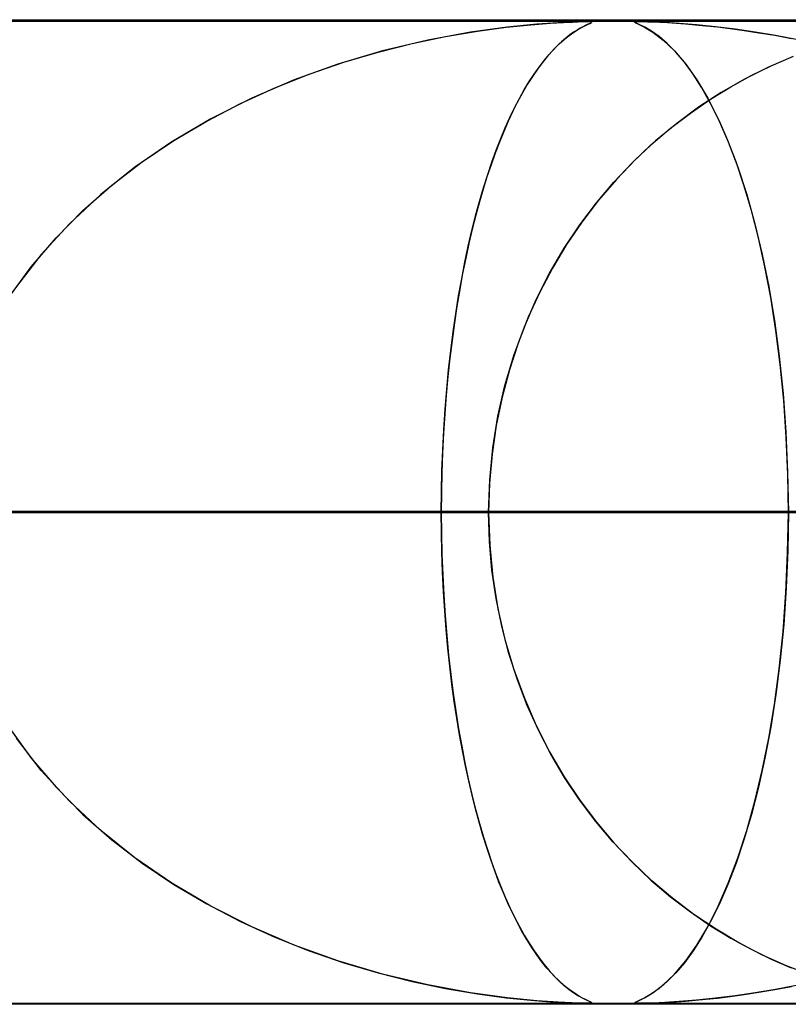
# Model space of a CAD drawing. Header units: millimetres. Extents: x -625 to 625, y -732 to 732.
# Tile 8 of 48: x -212.3 to -204.48, y 721.49 to 731.5. Entities that reach past the tile are written whole.
import ezdxf

# ---------------------------------------------------------------- set-up
doc = ezdxf.new("R2010")
doc.units = ezdxf.units.MM
doc.layers.add('HIDDEN', color=7, linetype='Continuous')
doc.layers.add('THICK', color=7, linetype='Continuous')

msp = doc.modelspace()

# ---------------------------------------------------------------- linework, layer by layer
at = {"layer": 'HIDDEN'}
for p, q in [((0, 731.49), (-501.5, 731.49)), ((0, 731.49), (-255.284, 731.49)), ((0, 731.49), (-255.284, 731.49)), ((0, 731.48), (-244.666, 731.48)), ((-207.352, 731.423), (-207.101, 731.449)), ((-207.04, 731.454), (-207.343, 731.424)), ((-207.101, 731.449), (-206.903, 731.464)), ((-206.822, 731.469), (-207.04, 731.454)), ((-206.903, 731.464), (-206.768, 731.472)), ((-206.684, 731.476), (-206.822, 731.469)), ((-206.768, 731.472), (-206.679, 731.476)), ((-206.595, 731.479), (-206.684, 731.476)), ((-206.679, 731.476), (-206.619, 731.478)), ((-206.619, 731.478), (-206.571, 731.48)), ((-206.535, 731.48), (-206.595, 731.479)), ((-206.549, 731.44), (-206.573, 731.428)), ((-206.572, 731.428), (-206.533, 731.448)), ((-206.571, 731.48), (-206.535, 731.48)), ((-206.528, 731.45), (-206.549, 731.44)), ((-206.535, 731.48), (-206.533, 731.48)), ((-206.5, 731.479), (-206.535, 731.48)), ((-206.533, 731.48), (-206.531, 731.48)), ((-206.533, 731.448), (-206.503, 731.462)), ((-206.531, 731.48), (-206.528, 731.48)), ((-206.528, 731.48), (-206.526, 731.48)), ((-206.511, 731.458), (-206.528, 731.45)), ((-206.526, 731.48), (-206.524, 731.48)), ((-206.524, 731.48), (-206.522, 731.48)), ((-206.514, 731.48), (-206.496, 731.479)), ((-206.496, 731.465), (-206.511, 731.458)), ((-206.503, 731.462), (-206.486, 731.471)), ((-206.484, 731.477), (-206.5, 731.479)), ((-206.496, 731.479), (-206.486, 731.477)), ((-206.487, 731.47), (-206.496, 731.465)), ((-206.483, 731.474), (-206.487, 731.47)), ((-206.486, 731.477), (-206.483, 731.474)), ((-206.486, 731.471), (-206.484, 731.477)), ((-206.044, 731.476), (-206.034, 731.478)), ((-206.043, 731.472), (-206.044, 731.476)), ((-206.027, 731.479), (-206.043, 731.476)), ((-206.043, 731.476), (-206.038, 731.469)), ((-206.029, 731.464), (-206.043, 731.472)), ((-206.038, 731.469), (-206.006, 731.454)), ((-206.034, 731.478), (-206.017, 731.48)), ((-205.995, 731.449), (-206.029, 731.464)), ((-205.992, 731.48), (-206.027, 731.479)), ((-206.017, 731.48), (-205.992, 731.48)), ((-206.006, 731.454), (-205.945, 731.424)), ((-205.943, 731.423), (-205.995, 731.449)), ((-205.936, 731.479), (-205.992, 731.48)), ((-205.992, 731.48), (-205.957, 731.48)), ((-205.957, 731.48), (-205.914, 731.479)), ((-205.854, 731.477), (-205.936, 731.479)), ((-205.914, 731.479), (-205.859, 731.477)), ((-205.859, 731.477), (-205.791, 731.474)), ((-205.739, 731.471), (-205.854, 731.477)), ((-205.791, 731.474), (-205.712, 731.47)), ((-205.592, 731.462), (-205.739, 731.471)), ((-205.712, 731.47), (-205.623, 731.464)), ((-205.623, 731.464), (-205.528, 731.457)), ((-205.418, 731.448), (-205.592, 731.462)), ((-205.528, 731.457), (-205.428, 731.449)), ((-205.428, 731.449), (-205.323, 731.439)), ((-205.226, 731.428), (-205.418, 731.448)), ((-205.323, 731.439), (-205.205, 731.426)), ((-207.716, 731.372), (-208.147, 731.293)), ((-207.97, 731.328), (-207.645, 731.383)), ((-207.343, 731.424), (-207.716, 731.372)), ((-207.645, 731.383), (-207.352, 731.423)), ((-206.763, 731.299), (-206.713, 731.339)), ((-206.705, 731.345), (-206.746, 731.313)), ((-206.713, 731.339), (-206.664, 731.374)), ((-206.667, 731.372), (-206.705, 731.345)), ((-206.632, 731.394), (-206.667, 731.372)), ((-206.664, 731.374), (-206.617, 731.404)), ((-206.601, 731.413), (-206.632, 731.394)), ((-206.617, 731.404), (-206.572, 731.428)), ((-206.573, 731.428), (-206.601, 731.413)), ((-205.945, 731.424), (-205.86, 731.372)), ((-205.876, 731.383), (-205.943, 731.423)), ((-205.798, 731.328), (-205.876, 731.383)), ((-205.86, 731.372), (-205.755, 731.293)), ((-205.025, 731.404), (-205.226, 731.428)), ((-205.205, 731.426), (-205.075, 731.41)), ((-205.075, 731.41), (-204.934, 731.391)), ((-204.82, 731.374), (-205.025, 731.404)), ((-204.934, 731.391), (-204.783, 731.368)), ((-204.614, 731.339), (-204.82, 731.374)), ((-204.783, 731.368), (-204.622, 731.341)), ((-204.622, 731.341), (-204.452, 731.308)), ((-204.406, 731.299), (-204.614, 731.339)), ((-208.654, 731.171), (-208.309, 731.257)), ((-208.147, 731.293), (-208.609, 731.183)), ((-208.309, 731.257), (-207.97, 731.328)), ((-206.835, 731.233), (-206.882, 731.184)), ((-206.865, 731.203), (-206.813, 731.253)), ((-206.789, 731.276), (-206.835, 731.233)), ((-206.813, 731.253), (-206.763, 731.299)), ((-206.746, 731.313), (-206.789, 731.276)), ((-205.715, 731.257), (-205.798, 731.328)), ((-205.755, 731.293), (-205.64, 731.183)), ((-205.629, 731.171), (-205.715, 731.257)), ((-208.609, 731.183), (-209.064, 731.048)), ((-209.003, 731.068), (-208.654, 731.171)), ((-206.967, 731.086), (-206.916, 731.147)), ((-206.882, 731.184), (-206.931, 731.129)), ((-206.916, 731.147), (-206.865, 731.203)), ((-205.64, 731.183), (-205.526, 731.048)), ((-205.541, 731.068), (-205.629, 731.171)), ((-209.064, 731.048), (-209.508, 730.888)), ((-209.353, 730.947), (-209.003, 731.068)), ((-206.982, 731.066), (-207.034, 730.996)), ((-207.018, 731.019), (-206.967, 731.086)), ((-206.931, 731.129), (-206.982, 731.066)), ((-205.452, 730.947), (-205.541, 731.068)), ((-205.526, 731.048), (-205.413, 730.888)), ((-204.436, 731.127), (-204.685, 731.018)), ((-204.658, 731.031), (-204.456, 731.118)), ((-209.703, 730.808), (-209.353, 730.947)), ((-207.119, 730.87), (-207.068, 730.947)), ((-207.034, 730.996), (-207.086, 730.921)), ((-207.068, 730.947), (-207.018, 731.019)), ((-205.363, 730.808), (-205.452, 730.947)), ((-205.068, 730.818), (-204.863, 730.931)), ((-204.685, 731.018), (-204.929, 730.896)), ((-204.863, 730.931), (-204.658, 731.031)), ((-209.508, 730.888), (-209.938, 730.703)), ((-207.137, 730.84), (-207.187, 730.755)), ((-207.168, 730.787), (-207.119, 730.87)), ((-207.086, 730.921), (-207.137, 730.84)), ((-205.413, 730.888), (-205.303, 730.703)), ((-204.929, 730.896), (-205.166, 730.76)), ((-210.051, 730.649), (-209.703, 730.808)), ((-207.187, 730.755), (-207.236, 730.664)), ((-207.218, 730.699), (-207.168, 730.787)), ((-205.166, 730.76), (-205.396, 730.61)), ((-205.274, 730.649), (-205.363, 730.808)), ((-205.274, 730.692), (-205.068, 730.818)), ((-210.394, 730.47), (-210.051, 730.649)), ((-209.938, 730.703), (-210.353, 730.493)), ((-207.236, 730.664), (-207.284, 730.569)), ((-207.266, 730.605), (-207.218, 730.699)), ((-205.479, 730.551), (-205.274, 730.692)), ((-205.303, 730.703), (-205.196, 730.493)), ((-205.185, 730.47), (-205.274, 730.649)), ((-207.284, 730.569), (-207.331, 730.47)), ((-207.314, 730.506), (-207.266, 730.605)), ((-205.682, 730.396), (-205.479, 730.551)), ((-205.396, 730.61), (-205.618, 730.446)), ((-210.353, 730.493), (-210.749, 730.259)), ((-210.729, 730.272), (-210.394, 730.47)), ((-207.331, 730.47), (-207.376, 730.365)), ((-207.361, 730.401), (-207.314, 730.506)), ((-205.618, 730.446), (-205.833, 730.269)), ((-205.196, 730.493), (-205.094, 730.259)), ((-205.099, 730.272), (-205.185, 730.47)), ((-207.376, 730.365), (-207.421, 730.256)), ((-207.407, 730.291), (-207.361, 730.401)), ((-205.88, 730.227), (-205.682, 730.396)), ((-210.749, 730.259), (-211.125, 730.001)), ((-211.052, 730.054), (-210.729, 730.272)), ((-207.421, 730.256), (-207.464, 730.143)), ((-207.452, 730.175), (-207.407, 730.291)), ((-205.833, 730.269), (-206.038, 730.078)), ((-205.015, 730.054), (-205.099, 730.272)), ((-205.094, 730.259), (-204.997, 730.001)), ((-207.464, 730.143), (-207.506, 730.026)), ((-207.497, 730.053), (-207.452, 730.175)), ((-206.072, 730.045), (-205.88, 730.227)), ((-211.361, 729.817), (-211.052, 730.054)), ((-207.54, 729.925), (-207.497, 730.053)), ((-206.258, 729.848), (-206.072, 730.045)), ((-206.038, 730.078), (-206.232, 729.876)), ((-204.935, 729.817), (-205.015, 730.054)), ((-211.125, 730.001), (-211.472, 729.723)), ((-207.506, 730.026), (-207.547, 729.904)), ((-204.997, 730.001), (-204.906, 729.723)), ((-207.547, 729.904), (-207.586, 729.778)), ((-207.582, 729.792), (-207.54, 729.925)), ((-206.435, 729.638), (-206.258, 729.848)), ((-206.232, 729.876), (-206.414, 729.664)), ((-211.654, 729.56), (-211.361, 729.817)), ((-207.586, 729.778), (-207.624, 729.647)), ((-207.623, 729.653), (-207.582, 729.792)), ((-204.859, 729.56), (-204.935, 729.817)), ((-211.472, 729.723), (-211.79, 729.426)), ((-207.662, 729.507), (-207.623, 729.653)), ((-207.624, 729.647), (-207.661, 729.512)), ((-206.604, 729.414), (-206.435, 729.638)), ((-206.414, 729.664), (-206.583, 729.443)), ((-204.906, 729.723), (-204.824, 729.426)), ((-211.927, 729.283), (-211.654, 729.56)), ((-204.788, 729.283), (-204.859, 729.56)), ((-207.7, 729.356), (-207.662, 729.507)), ((-207.661, 729.512), (-207.696, 729.371)), ((-206.583, 729.443), (-206.739, 729.213)), ((-211.79, 729.426), (-212.077, 729.114)), ((-207.737, 729.198), (-207.7, 729.356)), ((-207.696, 729.371), (-207.731, 729.225)), ((-206.763, 729.176), (-206.604, 729.414)), ((-204.824, 729.426), (-204.749, 729.114)), ((-212.179, 728.988), (-211.927, 729.283)), ((-204.723, 728.988), (-204.788, 729.283)), ((-207.771, 729.035), (-207.737, 729.198)), ((-207.731, 729.225), (-207.763, 729.074)), ((-206.91, 728.923), (-206.763, 729.176)), ((-206.739, 729.213), (-206.882, 728.975)), ((-212.077, 729.114), (-212.33, 728.786)), ((-207.804, 728.866), (-207.771, 729.035)), ((-207.763, 729.074), (-207.795, 728.918)), ((-204.749, 729.114), (-204.683, 728.786)), ((-212.407, 728.674), (-212.179, 728.988)), ((-206.882, 728.975), (-207.011, 728.729)), ((-204.663, 728.674), (-204.723, 728.988)), ((-207.835, 728.691), (-207.804, 728.866)), ((-207.795, 728.918), (-207.824, 728.756)), ((-207.046, 728.657), (-206.91, 728.923)), ((-207.824, 728.756), (-207.852, 728.589)), ((-204.683, 728.786), (-204.626, 728.442)), ((-207.864, 728.511), (-207.835, 728.691)), ((-207.167, 728.378), (-207.046, 728.657)), ((-207.011, 728.729), (-207.127, 728.475)), ((-204.611, 728.341), (-204.663, 728.674)), ((-207.852, 728.589), (-207.878, 728.417)), ((-207.891, 728.326), (-207.864, 728.511)), ((-207.127, 728.475), (-207.23, 728.212)), ((-204.626, 728.442), (-204.577, 728.08)), ((-207.878, 728.417), (-207.902, 728.24)), ((-207.274, 728.086), (-207.167, 728.378)), ((-204.567, 727.993), (-204.611, 728.341)), ((-207.902, 728.24), (-207.924, 728.059)), ((-207.915, 728.136), (-207.891, 728.326)), ((-207.937, 727.942), (-207.915, 728.136)), ((-207.23, 728.212), (-207.319, 727.94)), ((-207.924, 728.059), (-207.944, 727.873)), ((-207.364, 727.782), (-207.274, 728.086)), ((-204.577, 728.08), (-204.538, 727.7)), ((-207.956, 727.742), (-207.937, 727.942)), ((-207.319, 727.94), (-207.394, 727.661)), ((-204.531, 727.629), (-204.567, 727.993)), ((-207.944, 727.873), (-207.961, 727.684)), ((-207.973, 727.539), (-207.956, 727.742)), ((-207.435, 727.469), (-207.364, 727.782)), ((-207.961, 727.684), (-207.976, 727.492)), ((-207.394, 727.661), (-207.453, 727.375)), ((-204.538, 727.7), (-204.508, 727.305)), ((-204.506, 727.256), (-204.531, 727.629)), ((-207.987, 727.332), (-207.973, 727.539)), ((-207.976, 727.492), (-207.989, 727.296)), ((-207.487, 727.148), (-207.435, 727.469)), ((-207.997, 727.124), (-207.987, 727.332)), ((-207.453, 727.375), (-207.495, 727.083)), ((-207.989, 727.296), (-207.998, 727.097)), ((-204.508, 727.305), (-204.491, 726.901)), ((-204.49, 726.876), (-204.506, 727.256)), ((-207.519, 726.822), (-207.487, 727.148)), ((-207.998, 727.097), (-208.006, 726.896)), ((-208.005, 726.914), (-207.997, 727.124)), ((-207.495, 727.083), (-207.521, 726.788)), ((-208.01, 726.702), (-208.005, 726.914)), ((-208.006, 726.896), (-208.01, 726.693)), ((-204.491, 726.901), (-204.484, 726.49)), ((-204.484, 726.49), (-204.49, 726.876)), ((-207.53, 726.49), (-207.519, 726.822)), ((-207.521, 726.788), (-207.53, 726.49)), ((-208.011, 726.49), (-208.01, 726.702)), ((-208.01, 726.693), (-208.011, 726.49)), ((-400.179, 726.49), (-208.011, 726.49)), ((-208.011, 726.49), (-400.179, 726.49)), ((-200.199, 726.49), (-384.833, 726.49)), ((-384.833, 726.49), (-200.199, 726.49)), ((-374.852, 726.49), (-195.119, 726.49)), ((-195.119, 726.49), (-374.852, 726.49)), ((-187.307, 726.49), (-359.505, 726.49)), ((-359.505, 726.49), (-187.307, 726.49)), ((-349.524, 726.49), (-182.226, 726.49)), ((-182.226, 726.49), (-349.524, 726.49)), ((-174.414, 726.49), (-334.178, 726.49)), ((-334.178, 726.49), (-174.414, 726.49)), ((-324.196, 726.49), (-169.333, 726.49)), ((-169.333, 726.49), (-324.196, 726.49)), ((-161.521, 726.49), (-308.85, 726.49)), ((-308.85, 726.49), (-161.521, 726.49)), ((-298.868, 726.49), (-156.44, 726.49)), ((-156.44, 726.49), (-298.868, 726.49)), ((-148.628, 726.49), (-283.521, 726.49)), ((-283.521, 726.49), (-148.628, 726.49)), ((-273.539, 726.49), (-143.547, 726.49)), ((-143.547, 726.49), (-273.539, 726.49)), ((-135.734, 726.49), (-258.192, 726.49)), ((-258.192, 726.49), (-135.734, 726.49)), ((-248.21, 726.49), (-130.653, 726.49)), ((-130.653, 726.49), (-248.21, 726.49)), ((0, 726.49), (-243.161, 726.49)), ((-243.161, 726.49), (0, 726.49)), ((-238.081, 726.49), (0, 726.49)), ((0, 726.49), (-238.081, 726.49)), ((-122.84, 726.49), (-232.861, 726.49)), ((-232.861, 726.49), (-122.84, 726.49)), ((0, 726.49), (-230.269, 726.49)), ((-230.269, 726.49), (0, 726.49)), ((-225.189, 726.49), (0, 726.49)), ((0, 726.49), (-225.189, 726.49)), ((-222.879, 726.49), (-117.758, 726.49)), ((-117.758, 726.49), (-222.879, 726.49)), ((-207.53, 726.49), (-222.879, 726.49)), ((-222.879, 726.49), (-207.53, 726.49)), ((0, 726.49), (-217.377, 726.49)), ((-217.377, 726.49), (0, 726.49)), ((-212.296, 726.49), (0, 726.49)), ((0, 726.49), (-212.296, 726.49)), ((-212.296, 726.49), (-204.484, 726.49)), ((-204.484, 726.49), (-212.296, 726.49)), ((-208.011, 726.49), (-208.01, 726.278)), ((-208.01, 726.287), (-208.011, 726.49)), ((-200.199, 726.49), (-208.011, 726.49)), ((-208.011, 726.49), (-200.199, 726.49)), ((-207.53, 726.49), (-207.519, 726.158)), ((-109.945, 726.49), (-207.53, 726.49)), ((-207.53, 726.49), (-109.945, 726.49)), ((-207.521, 726.196), (-207.53, 726.49)), ((-204.491, 726.079), (-204.484, 726.49)), ((-204.484, 726.49), (-204.49, 726.104)), ((-208.006, 726.085), (-208.01, 726.287)), ((-208.01, 726.278), (-208.005, 726.066)), ((-207.496, 725.904), (-207.521, 726.196)), ((-207.519, 726.158), (-207.487, 725.832)), ((-207.999, 725.885), (-208.006, 726.085)), ((-208.005, 726.066), (-207.997, 725.856)), ((-204.508, 725.675), (-204.491, 726.079)), ((-204.49, 726.104), (-204.506, 725.724)), ((-207.989, 725.687), (-207.999, 725.885)), ((-207.997, 725.856), (-207.987, 725.648)), ((-207.454, 725.616), (-207.496, 725.904)), ((-207.487, 725.832), (-207.435, 725.511)), ((-207.977, 725.491), (-207.989, 725.687)), ((-207.987, 725.648), (-207.973, 725.441)), ((-204.538, 725.28), (-204.508, 725.675)), ((-204.506, 725.724), (-204.531, 725.351)), ((-207.397, 725.333), (-207.454, 725.616)), ((-207.962, 725.3), (-207.977, 725.491)), ((-207.973, 725.441), (-207.956, 725.238)), ((-207.435, 725.511), (-207.364, 725.198)), ((-207.324, 725.057), (-207.397, 725.333)), ((-204.531, 725.351), (-204.567, 724.987)), ((-207.944, 725.111), (-207.962, 725.3)), ((-207.956, 725.238), (-207.937, 725.038)), ((-204.577, 724.9), (-204.538, 725.28)), ((-207.364, 725.198), (-207.274, 724.894)), ((-207.925, 724.927), (-207.944, 725.111)), ((-207.937, 725.038), (-207.915, 724.844)), ((-207.237, 724.788), (-207.324, 725.057)), ((-207.903, 724.746), (-207.925, 724.927)), ((-204.567, 724.987), (-204.611, 724.638)), ((-207.915, 724.844), (-207.891, 724.654)), ((-207.274, 724.894), (-207.167, 724.602)), ((-204.626, 724.538), (-204.577, 724.9)), ((-207.879, 724.569), (-207.903, 724.746)), ((-207.137, 724.528), (-207.237, 724.788)), ((-207.891, 724.654), (-207.864, 724.469)), ((-204.611, 724.638), (-204.663, 724.306)), ((-207.853, 724.398), (-207.879, 724.569)), ((-207.167, 724.602), (-207.046, 724.323)), ((-207.024, 724.276), (-207.137, 724.528)), ((-204.683, 724.194), (-204.626, 724.538)), ((-207.864, 724.469), (-207.835, 724.289)), ((-207.825, 724.231), (-207.853, 724.398)), ((-212.407, 724.306), (-212.179, 723.992)), ((-207.835, 724.289), (-207.804, 724.114)), ((-207.796, 724.07), (-207.825, 724.231)), ((-207.046, 724.323), (-206.91, 724.057)), ((-206.897, 724.033), (-207.024, 724.276)), ((-204.663, 724.306), (-204.723, 723.992)), ((-212.077, 723.866), (-212.33, 724.194)), ((-204.749, 723.866), (-204.683, 724.194)), ((-207.804, 724.114), (-207.771, 723.945)), ((-207.765, 723.914), (-207.796, 724.07)), ((-206.91, 724.057), (-206.763, 723.804)), ((-206.758, 723.797), (-206.897, 724.033)), ((-212.179, 723.992), (-211.927, 723.697)), ((-207.771, 723.945), (-207.737, 723.782)), ((-204.723, 723.992), (-204.788, 723.697)), ((-211.79, 723.554), (-212.077, 723.866)), ((-207.732, 723.763), (-207.765, 723.914)), ((-204.824, 723.554), (-204.749, 723.866)), ((-207.737, 723.782), (-207.7, 723.624)), ((-207.698, 723.617), (-207.732, 723.763)), ((-206.763, 723.804), (-206.604, 723.566)), ((-206.606, 723.569), (-206.758, 723.797)), ((-211.927, 723.697), (-211.654, 723.42)), ((-207.7, 723.624), (-207.662, 723.473)), ((-204.788, 723.697), (-204.859, 723.42)), ((-211.472, 723.257), (-211.79, 723.554)), ((-207.663, 723.477), (-207.698, 723.617)), ((-206.441, 723.349), (-206.606, 723.569)), ((-206.604, 723.566), (-206.435, 723.342)), ((-204.906, 723.257), (-204.824, 723.554)), ((-207.627, 723.341), (-207.663, 723.477)), ((-207.662, 723.473), (-207.623, 723.328)), ((-211.654, 723.42), (-211.361, 723.163)), ((-207.589, 723.211), (-207.627, 723.341)), ((-207.623, 723.328), (-207.582, 723.188)), ((-206.263, 723.138), (-206.441, 723.349)), ((-206.435, 723.342), (-206.258, 723.132)), ((-204.859, 723.42), (-204.935, 723.163)), ((-211.125, 722.979), (-211.472, 723.257)), ((-204.997, 722.979), (-204.906, 723.257)), ((-211.361, 723.163), (-211.052, 722.926)), ((-207.55, 723.085), (-207.589, 723.211)), ((-207.582, 723.188), (-207.54, 723.055)), ((-206.073, 722.937), (-206.263, 723.138)), ((-206.258, 723.132), (-206.072, 722.935)), ((-204.935, 723.163), (-205.015, 722.926)), ((-207.509, 722.963), (-207.55, 723.085)), ((-207.54, 723.055), (-207.497, 722.927)), ((-210.749, 722.721), (-211.125, 722.979)), ((-211.052, 722.926), (-210.729, 722.708)), ((-207.468, 722.846), (-207.509, 722.963)), ((-207.497, 722.927), (-207.452, 722.805)), ((-205.872, 722.746), (-206.073, 722.937)), ((-206.072, 722.935), (-205.88, 722.753)), ((-205.015, 722.926), (-205.099, 722.708)), ((-205.094, 722.721), (-204.997, 722.979)), ((-207.425, 722.733), (-207.468, 722.846)), ((-207.452, 722.805), (-207.407, 722.689)), ((-207.38, 722.624), (-207.425, 722.733)), ((-205.88, 722.753), (-205.682, 722.584)), ((-205.662, 722.568), (-205.872, 722.746)), ((-210.353, 722.487), (-210.749, 722.721)), ((-210.729, 722.708), (-210.394, 722.51)), ((-207.407, 722.689), (-207.361, 722.579)), ((-207.335, 722.519), (-207.38, 722.624)), ((-205.196, 722.487), (-205.094, 722.721)), ((-205.099, 722.708), (-205.185, 722.51)), ((-207.361, 722.579), (-207.314, 722.474)), ((-205.682, 722.584), (-205.479, 722.429)), ((-205.444, 722.404), (-205.662, 722.568)), ((-210.394, 722.51), (-210.051, 722.331)), ((-209.938, 722.277), (-210.353, 722.487)), ((-207.288, 722.42), (-207.335, 722.519)), ((-207.314, 722.474), (-207.266, 722.375)), ((-205.479, 722.429), (-205.274, 722.288)), ((-205.303, 722.277), (-205.196, 722.487)), ((-205.185, 722.51), (-205.274, 722.331)), ((-210.051, 722.331), (-209.703, 722.172)), ((-207.241, 722.325), (-207.288, 722.42)), ((-207.266, 722.375), (-207.218, 722.281)), ((-207.192, 722.234), (-207.241, 722.325)), ((-205.219, 722.253), (-205.444, 722.404)), ((-205.274, 722.331), (-205.363, 722.172)), ((-209.508, 722.092), (-209.938, 722.277)), ((-207.218, 722.281), (-207.168, 722.193)), ((-207.142, 722.148), (-207.192, 722.234)), ((-205.413, 722.092), (-205.303, 722.277)), ((-205.274, 722.288), (-205.068, 722.162)), ((-204.986, 722.115), (-205.219, 722.253)), ((-209.703, 722.172), (-209.353, 722.033)), ((-207.168, 722.193), (-207.119, 722.11)), ((-207.092, 722.068), (-207.142, 722.148)), ((-205.363, 722.172), (-205.452, 722.033)), ((-205.068, 722.162), (-204.863, 722.049)), ((-209.064, 721.932), (-209.508, 722.092)), ((-209.353, 722.033), (-209.003, 721.912)), ((-207.119, 722.11), (-207.068, 722.033)), ((-207.04, 721.992), (-207.092, 722.068)), ((-207.068, 722.033), (-207.018, 721.961)), ((-205.452, 722.033), (-205.541, 721.912)), ((-205.526, 721.932), (-205.413, 722.092)), ((-204.747, 721.991), (-204.986, 722.115)), ((-204.863, 722.049), (-204.658, 721.949)), ((-208.609, 721.797), (-209.064, 721.932)), ((-206.988, 721.921), (-207.04, 721.992)), ((-207.018, 721.961), (-206.967, 721.894)), ((-205.64, 721.797), (-205.526, 721.932)), ((-204.502, 721.881), (-204.747, 721.991)), ((-204.658, 721.949), (-204.456, 721.862)), ((-209.003, 721.912), (-208.654, 721.809)), ((-206.937, 721.858), (-206.988, 721.921)), ((-206.967, 721.894), (-206.916, 721.833)), ((-206.888, 721.802), (-206.937, 721.858)), ((-206.916, 721.833), (-206.865, 721.777)), ((-205.541, 721.912), (-205.629, 721.809)), ((-204.252, 721.784), (-204.502, 721.881)), ((-208.654, 721.809), (-208.309, 721.723)), ((-208.147, 721.687), (-208.609, 721.797)), ((-208.309, 721.723), (-207.97, 721.652)), ((-206.84, 721.753), (-206.888, 721.802)), ((-206.865, 721.777), (-206.813, 721.727)), ((-206.795, 721.709), (-206.84, 721.753)), ((-206.813, 721.727), (-206.763, 721.681)), ((-205.715, 721.723), (-205.798, 721.652)), ((-205.755, 721.687), (-205.64, 721.797)), ((-205.629, 721.809), (-205.715, 721.723)), ((-207.716, 721.608), (-208.147, 721.687)), ((-207.97, 721.652), (-207.645, 721.597)), ((-206.752, 721.672), (-206.795, 721.709)), ((-206.763, 721.681), (-206.713, 721.641)), ((-206.711, 721.639), (-206.752, 721.672)), ((-206.713, 721.641), (-206.664, 721.606)), ((-206.672, 721.612), (-206.711, 721.639)), ((-205.798, 721.652), (-205.876, 721.597)), ((-205.86, 721.608), (-205.755, 721.687)), ((-204.614, 721.641), (-204.82, 721.606)), ((-204.783, 721.612), (-204.622, 721.639)), ((-204.622, 721.639), (-204.452, 721.672)), ((-204.406, 721.681), (-204.614, 721.641)), ((-207.343, 721.556), (-207.716, 721.608)), ((-207.645, 721.597), (-207.352, 721.557)), ((-207.352, 721.557), (-207.101, 721.531)), ((-207.04, 721.526), (-207.343, 721.556)), ((-207.101, 721.531), (-206.903, 721.516)), ((-206.822, 721.511), (-207.04, 721.526)), ((-206.637, 721.589), (-206.672, 721.612)), ((-206.664, 721.606), (-206.617, 721.576)), ((-206.605, 721.57), (-206.637, 721.589)), ((-206.617, 721.576), (-206.572, 721.552)), ((-206.577, 721.554), (-206.605, 721.57)), ((-206.552, 721.541), (-206.577, 721.554)), ((-206.572, 721.552), (-206.533, 721.532)), ((-206.531, 721.531), (-206.552, 721.541)), ((-206.533, 721.532), (-206.503, 721.518)), ((-206.513, 721.523), (-206.531, 721.531)), ((-206.498, 721.516), (-206.513, 721.523)), ((-206.038, 721.511), (-206.006, 721.526)), ((-205.995, 721.531), (-206.029, 721.516)), ((-206.006, 721.526), (-205.945, 721.556)), ((-205.943, 721.557), (-205.995, 721.531)), ((-205.945, 721.556), (-205.86, 721.608)), ((-205.876, 721.597), (-205.943, 721.557)), ((-205.623, 721.516), (-205.528, 721.523)), ((-205.418, 721.532), (-205.592, 721.518)), ((-205.528, 721.523), (-205.428, 721.531)), ((-205.428, 721.531), (-205.323, 721.541)), ((-205.226, 721.552), (-205.418, 721.532)), ((-205.323, 721.541), (-205.205, 721.554)), ((-205.025, 721.576), (-205.226, 721.552)), ((-205.205, 721.554), (-205.075, 721.57)), ((-205.075, 721.57), (-204.934, 721.589)), ((-204.82, 721.606), (-205.025, 721.576)), ((-204.934, 721.589), (-204.783, 721.612)), ((0, 721.49), (-501.5, 721.49)), ((-405.2, 721.5), (-206.536, 721.5)), ((-379.875, 721.5), (-193.644, 721.5)), ((-354.55, 721.5), (-180.753, 721.5)), ((-329.225, 721.5), (-167.861, 721.5)), ((-303.9, 721.5), (-154.97, 721.5)), ((-278.575, 721.5), (-142.078, 721.5)), ((0, 721.49), (-255.284, 721.49)), ((0, 721.49), (-255.284, 721.49)), ((-253.25, 721.5), (-129.186, 721.5)), ((-244.666, 721.5), (0, 721.5)), ((-227.925, 721.5), (-116.295, 721.5)), ((-206.903, 721.516), (-206.768, 721.508)), ((-206.684, 721.504), (-206.822, 721.511)), ((-206.768, 721.508), (-206.679, 721.504)), ((-206.595, 721.501), (-206.684, 721.504)), ((-206.679, 721.504), (-206.619, 721.502)), ((-206.619, 721.502), (-206.571, 721.5)), ((-206.535, 721.5), (-206.595, 721.501)), ((-206.571, 721.5), (-206.535, 721.5)), ((-206.5, 721.501), (-206.535, 721.5)), ((-206.535, 721.5), (-206.51, 721.5)), ((-206.51, 721.5), (-206.494, 721.501)), ((-206.503, 721.518), (-206.486, 721.509)), ((-206.484, 721.503), (-206.5, 721.501)), ((-206.488, 721.51), (-206.498, 721.516)), ((-206.494, 721.501), (-206.485, 721.503)), ((-206.483, 721.506), (-206.488, 721.51)), ((-206.486, 721.509), (-206.484, 721.503)), ((-206.485, 721.503), (-206.483, 721.506)), ((-206.043, 721.508), (-206.044, 721.504)), ((-206.044, 721.504), (-206.034, 721.502)), ((-206.029, 721.516), (-206.043, 721.508)), ((-206.043, 721.504), (-206.038, 721.511)), ((-206.027, 721.501), (-206.043, 721.504)), ((-206.034, 721.502), (-206.017, 721.5)), ((-205.992, 721.5), (-206.027, 721.501)), ((-206.017, 721.5), (-205.992, 721.5)), ((-205.936, 721.501), (-205.992, 721.5)), ((-205.992, 721.5), (-205.957, 721.5)), ((-205.957, 721.5), (-205.914, 721.501)), ((-205.854, 721.503), (-205.936, 721.501)), ((-205.914, 721.501), (-205.859, 721.503)), ((-205.859, 721.503), (-205.791, 721.506)), ((-205.739, 721.509), (-205.854, 721.503)), ((-205.791, 721.506), (-205.712, 721.51)), ((-205.592, 721.518), (-205.739, 721.509)), ((-205.712, 721.51), (-205.623, 721.516))]:
    msp.add_line(p, q, dxfattribs=at)
at = {"layer": 'THICK'}
for p, q in [((-556.5, 731.5), (0, 731.5)), ((0, 726.5), (-556.5, 726.5))]:
    msp.add_line(p, q, dxfattribs=at)

doc.saveas('drawing.dxf')
